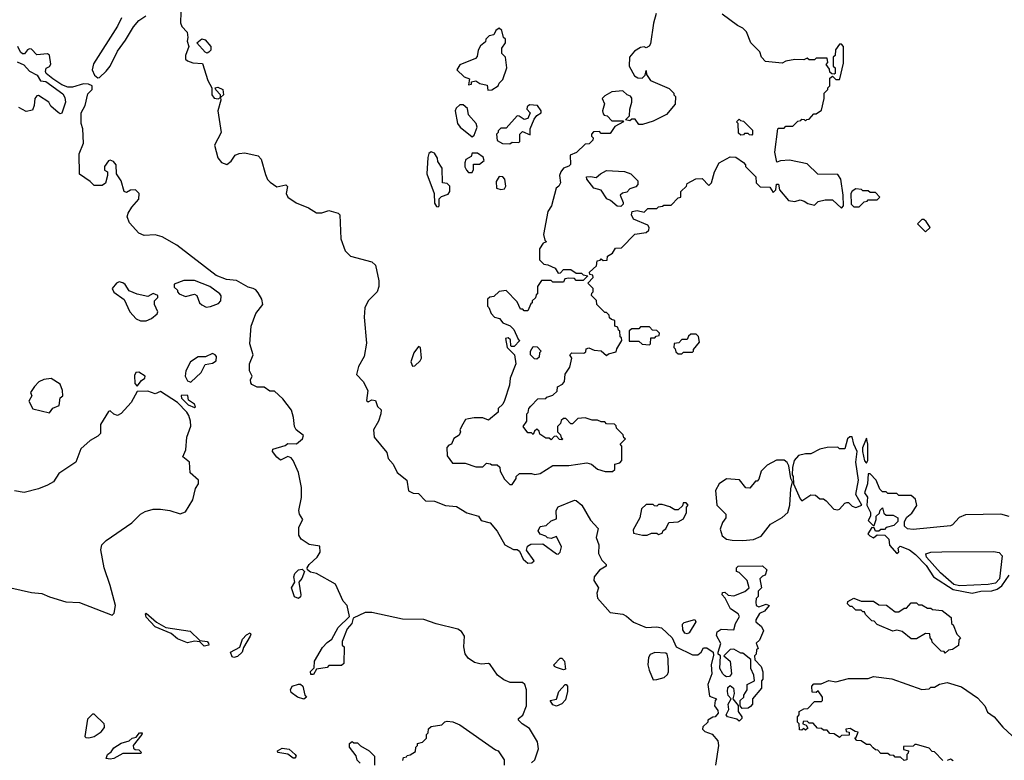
# Model space of a CAD drawing. Extents: x 2348354 to 2479840, y 460476 to 613653.
# Tile 88 of 256: x 2362499 to 2367995, y 543882 to 548014. Entities that reach past the tile are written whole.
import ezdxf

# ---------------------------------------------------------------- set-up
doc = ezdxf.new("R2010")
doc.units = 0

msp = doc.modelspace()

# ---------------------------------------------------------------- linework, layer by layer
at = {"layer": '0CON05XD'}
for points in [[(2363401.1, 548115), (2363396.8, 547996.8), (2363405, 547976.2), (2363433.9, 547943.9), (2363438, 547915), (2363433.3, 547895), (2363443.8, 547865), (2363424.3, 547815), (2363424.2, 547795), (2363435, 547784.3), (2363465, 547774.3), (2363520, 547770), (2363550, 547675), (2363572.5, 547635), (2363572.5, 547595), (2363585, 547576.2), (2363606.7, 547573.3), (2363620, 547580), (2363620, 547595), (2363593.6, 547623.6), (2363590, 547635), (2363605, 547638.8), (2363632.5, 547625), (2363636.7, 547595), (2363620, 547580), (2363622.5, 547565), (2363605.5, 547505), (2363624.6, 547385.4), (2363586.9, 547315), (2363605, 547243.8), (2363625, 547216.7), (2363655, 547206.7), (2363680, 547225), (2363701.9, 547258.1), (2363725, 547268.6), (2363755, 547271.4), (2363830, 547255), (2363846.9, 547236.9), (2363870.6, 547150.6), (2363883, 547123), (2363897.8, 547107.8), (2363935, 547082), (2363985, 547093.3), (2363993.6, 547083.6), (2363985.8, 547045), (2363996, 547025), (2364042.6, 546992.6), (2364111.2, 546965), (2364155, 546937.5), (2364185, 546935.8), (2364225, 546950), (2364277.5, 546935), (2364286.7, 546925), (2364292, 546792), (2364315.7, 546725), (2364346.2, 546695), (2364465, 546664.2), (2364485.6, 546645.6), (2364503.6, 546556.4), (2364503.8, 546525), (2364493.8, 546495), (2364445, 546446.2), (2364425, 546407.5), (2364421.5, 546355), (2364435, 546210), (2364421.4, 546135), (2364390.9, 546079.1), (2364378.8, 546035), (2364415.5, 545995.5), (2364442.5, 545945), (2364435, 545890), (2364445, 545882.5), (2364465, 545892.5), (2364485, 545890), (2364496.4, 545856.4), (2364517.7, 545837.7), (2364514, 545815)], [(2363066.9, 548025), (2363045, 547978), (2362911.8, 547768.2), (2362904.7, 547735), (2362916.8, 547705), (2362935, 547690.4), (2362945, 547691.1), (2362982.4, 547727.6), (2363004.4, 547755), (2363045, 547839.2), (2363090.4, 547899.6), (2363134.7, 547975.3), (2363165, 548010.6), (2363203.3, 548036.7)], [(2366051.7, 548048.3), (2366037.5, 547995), (2366020.7, 547879.3), (2366013, 547867), (2365995, 547857.5), (2365985, 547862.5), (2365965, 547860), (2365930.5, 547839.5), (2365903.3, 547805), (2365900, 547755), (2365930.7, 547700.7), (2365949.3, 547689.3), (2365972.5, 547687.5), (2365990, 547705), (2365995, 547730), (2365998.3, 547708.3), (2366020, 547675), (2366125, 547630), (2366150, 547605), (2366150, 547595), (2366160, 547585), (2366157, 547543), (2366110, 547485), (2366035, 547447.5), (2365975, 547430), (2365955, 547430), (2365935, 547460), (2365915, 547460), (2365905, 547450), (2365880, 547455), (2365902.5, 547477.5), (2365903.8, 547515), (2365916.2, 547555), (2365916.4, 547576.4), (2365908.3, 547588.3), (2365890, 547595), (2365865, 547617.5), (2365805, 547612.5), (2365765, 547590), (2365750, 547575), (2365762.5, 547545), (2365752.5, 547505), (2365755, 547490), (2365761.7, 547481.7), (2365778.3, 547478.3), (2365805, 547450), (2365865, 547450), (2365870, 547445), (2365821.7, 547418.3), (2365795, 547380), (2365745, 547380), (2365735, 547390), (2365701.7, 547388.3), (2365690, 547375), (2365690, 547365), (2365700, 547355), (2365698.3, 547341.7), (2365678.3, 547321.7), (2365655, 547320), (2365607, 547273), (2365571.7, 547258.3), (2365573.6, 547206.4), (2365563.6, 547196.4), (2365533.6, 547186.4), (2365520, 547165), (2365512.5, 547145), (2365517.5, 547105), (2365507.5, 547085), (2365493.3, 547075), (2365466.7, 546975), (2365447.5, 546945), (2365422.5, 546815), (2365430, 546785), (2365440, 546775), (2365421.7, 546768.3), (2365400, 546735), (2365400, 546675), (2365425, 546650), (2365447, 546647), (2365488.3, 546628.3), (2365505, 546600), (2365518.3, 546601.7), (2365535, 546620), (2365575, 546620), (2365605, 546600), (2365635, 546600), (2365645, 546590), (2365670, 546585), (2365645, 546560), (2365605, 546560), (2365595, 546570), (2365565, 546572.5), (2365541.7, 546568.3), (2365535, 546550), (2365475, 546550), (2365465, 546560), (2365411.7, 546558.3), (2365390, 546525), (2365390, 546485), (2365381.7, 546478.3), (2365378.3, 546461.7), (2365360, 546445), (2365360, 546435), (2365351.7, 546428.3), (2365335, 546390), (2365315, 546390), (2365308.3, 546398.3), (2365295, 546400), (2365275, 546440), (2365215, 546502.5), (2365175, 546497.5), (2365145, 546470), (2365123, 546467), (2365110, 546455), (2365110, 546415), (2365118.3, 546408.3), (2365130, 546375), (2365150, 546355), (2365176.7, 546346.7), (2365195, 546322.5), (2365236.4, 546306.4), (2365257.5, 546285), (2365281.7, 546231.7), (2365290, 546225), (2365258.3, 546191.7), (2365245, 546190), (2365240, 546195), (2365238.3, 546228.3), (2365225, 546240), (2365210, 546235), (2365220, 546185), (2365260, 546145), (2365267.5, 546095), (2365237.5, 546015), (2365232.5, 545975), (2365205, 545890), (2365195, 545870), (2365170, 545845), (2365170, 545825), (2365115, 545780), (2365085, 545792.5), (2365036.4, 545793.6), (2365003.6, 545786.4), (2364987, 545783), (2364972.3, 545757.7), (2364956.7, 545725), (2364960, 545715), (2364953, 545697), (2364922, 545678), (2364910, 545645), (2364895, 545640), (2364883, 545627), (2364885, 545580), (2364915, 545540), (2364985, 545540), (2365045, 545520), (2365085, 545520), (2365105, 545540), (2365127, 545537), (2365135, 545530), (2365165, 545530), (2365178.3, 545518.3), (2365180, 545495), (2365205, 545450), (2365235, 545420), (2365248.3, 545421.7), (2365270, 545455), (2365270, 545465), (2365288.3, 545481.7), (2365355, 545482.5), (2365375, 545477.5), (2365405, 545482.5), (2365475, 545527.5), (2365565, 545527.5), (2365665, 545542.5), (2365690, 545535), (2365725, 545506.7), (2365767, 545493), (2365807, 545493), (2365820, 545505), (2365820, 545535), (2365848.3, 545541.7), (2365860, 545555), (2365860, 545635), (2365850, 545645), (2365880, 545675), (2365871.7, 545681.7), (2365868.3, 545698.3), (2365830, 545735), (2365828.3, 545748.3), (2365818.3, 545758.3), (2365775, 545760), (2365765, 545770), (2365745, 545770), (2365725, 545780), (2365695, 545780), (2365655, 545792.5), (2365615, 545790), (2365585, 545760), (2365575, 545760), (2365548.3, 545788.3), (2365535, 545790), (2365521.7, 545778.3), (2365518.3, 545761.7), (2365500, 545745), (2365500, 545715), (2365518.3, 545698.3), (2365521.7, 545681.7), (2365530, 545675), (2365525, 545670), (2365511.7, 545671.7), (2365495, 545690), (2365481.7, 545688.3), (2365465, 545670), (2365455, 545680), (2365435, 545680), (2365401.7, 545701.7), (2365398.3, 545718.3), (2365385, 545730), (2365371.7, 545718.3), (2365365, 545700), (2365355, 545710), (2365335, 545710), (2365310, 545745), (2365330, 545775), (2365330, 545815), (2365337, 545823), (2365340, 545845), (2365351.7, 545858.3), (2365391.7, 545898.3), (2365435, 545900), (2365441.7, 545908.3), (2365475, 545920), (2365498.3, 545941.7), (2365500, 545965), (2365529.3, 545980.7), (2365540, 545995), (2365543, 546037), (2365570, 546075), (2365580, 546125)], [(2365580, 546125), (2365570, 546145), (2365580, 546155), (2365647, 546153), (2365658.3, 546161.7), (2365661.7, 546178.3), (2365675, 546182.5), (2365705, 546170), (2365745, 546167.5), (2365775, 546140), (2365785, 546150), (2365828.3, 546161.7), (2365831.7, 546178.3), (2365860, 546225), (2365858.3, 546238.3), (2365850, 546245), (2365848.3, 546278.3), (2365841.7, 546281.7), (2365838.3, 546298.3), (2365820, 546305), (2365820, 546335), (2365801.7, 546341.7), (2365791.7, 546351.7), (2365790, 546365), (2365775, 546380), (2365765, 546380), (2365720, 546425), (2365718.3, 546448.3), (2365690, 546475), (2365691.7, 546488.3), (2365700, 546495), (2365700, 546515), (2365670, 546545), (2365700, 546575), (2365698.3, 546588.3), (2365681.7, 546591.7), (2365680, 546605), (2365718.3, 546641.7), (2365721.7, 546668.3), (2365738.3, 546671.7), (2365745, 546680), (2365755, 546670), (2365778.3, 546671.7), (2365780, 546695), (2365808.3, 546711.7), (2365825, 546740), (2365858.3, 546741.7), (2365933, 546817), (2365995, 546827.5), (2366010.7, 546839.3), (2366013.3, 546855), (2366005, 546867.5), (2365925, 546901.2), (2365913.8, 546925), (2365916.7, 546943.3), (2365945, 546950), (2365985, 546940), (2366005, 546960), (2366055, 546960), (2366065, 546970), (2366087, 546973), (2366095, 546980), (2366135, 546980), (2366175, 547020), (2366190, 547025), (2366190, 547055), (2366220, 547085), (2366225, 547100), (2366273, 547127), (2366308.3, 547128.3), (2366345, 547090), (2366360, 547105), (2366377.5, 547165), (2366403.6, 547216.4), (2366465, 547250), (2366497, 547247), (2366538.3, 547218.3), (2366550, 547205), (2366550, 547195), (2366608.3, 547138.3), (2366610, 547105), (2366631.7, 547081.7), (2366685, 547080), (2366705, 547050), (2366720, 547065), (2366723.3, 547096.7), (2366735, 547097.5), (2366740, 547065), (2366790, 547005), (2366825, 547000), (2366855, 547010), (2366878.3, 547001.7), (2366898.3, 546988.3), (2366935, 546980), (2366955, 547000), (2366995, 547010), (2367035, 547010), (2367085, 546962.5), (2367097.5, 546975), (2367095.8, 547035), (2367082.5, 547125), (2367065, 547150), (2366953, 547153), (2366895, 547210), (2366795, 547230), (2366745, 547227.5), (2366725, 547220), (2366713.3, 547275), (2366730, 547405), (2366735, 547410), (2366765, 547410), (2366775, 547420), (2366815, 547420), (2366841.7, 547448.3), (2366858.3, 547451.7), (2366865, 547460), (2366878.3, 547458.3), (2366885, 547450), (2366891.7, 547458.3), (2366905, 547460), (2366931.7, 547488.3), (2366945, 547490), (2366975, 547510), (2366990, 547575), (2366990, 547605), (2367010, 547625), (2367010, 547635), (2367020, 547645), (2367021.7, 547688.3), (2367035, 547700), (2367055, 547680), (2367075, 547680), (2367077.5, 547685), (2367097.7, 547772.3), (2367096.7, 547865), (2367085, 547877.5), (2367075, 547877.5), (2367053, 547847), (2367050, 547815), (2367040, 547805), (2367040, 547755), (2367050, 547745), (2367050, 547715), (2367045, 547710), (2367031.7, 547711.7), (2367021.7, 547721.7), (2367018.3, 547738.3), (2367000, 547765), (2367010, 547775), (2367005, 547800), (2366945, 547800), (2366935, 547790), (2366905, 547790), (2366895, 547800), (2366875, 547790), (2366825, 547792.5), (2366775, 547782.5), (2366755, 547772.5), (2366661.7, 547781.7), (2366640, 547805), (2366630, 547835), (2366580, 547885), (2366556.4, 547946.4), (2366535, 547967.5), (2366505, 547982.5), (2366420, 548045)], [(2365111.7, 547621.7), (2365135, 547622.5), (2365170, 547645), (2365175, 547660), (2365195, 547680), (2365217.5, 547745), (2365210, 547805), (2365190, 547825), (2365190, 547855), (2365210, 547885), (2365210, 547905), (2365200, 547915), (2365190, 547955), (2365175, 547967.5), (2365157.5, 547955), (2365145, 547930), (2365120, 547925), (2365100, 547905), (2365098.3, 547891.7), (2365070.7, 547869.3), (2365057.5, 547845), (2365051.7, 547808.3), (2365043, 547797), (2364955, 547762.5), (2364940, 547735), (2364980, 547695), (2365010, 547685), (2365005, 547650), (2365020, 547655), (2365021.7, 547668.3), (2365045, 547672.5), (2365068.3, 547658.3), (2365108.3, 547648.3), (2365111.7, 547621.7)], [(2364176.7, 545043.3), (2364175, 545077.5), (2364115, 545086.2), (2364070, 545115), (2364057.3, 545137.3), (2364057.7, 545182.3), (2364080, 545225), (2364061.2, 545255), (2364058, 545275), (2364072.5, 545347.5), (2364071.9, 545405), (2364055, 545487.5), (2364026.2, 545555), (2364015, 545570), (2363995, 545577.5), (2363955, 545557.5), (2363933.6, 545573.6), (2363910, 545605), (2363911.7, 545618.3), (2363981.7, 545638.3), (2363995, 545650), (2364045, 545647.5), (2364077.5, 545675), (2364082.5, 545695), (2364042.5, 545725), (2364033.6, 545743.6), (2364028, 545795), (2364016, 545835), (2363968, 545898), (2363920.7, 545940.7), (2363895, 545942.5), (2363863.8, 545963.8), (2363824.2, 545964.2), (2363795, 545978.8), (2363788.8, 545988.8), (2363788, 546005), (2363796.2, 546025), (2363782.5, 546055), (2363782.2, 546095), (2363802, 546145), (2363783.9, 546206.1), (2363791.2, 546305), (2363817.5, 546375), (2363856.7, 546425), (2363850, 546455), (2363831.1, 546491.1), (2363817.8, 546507.8), (2363802.5, 546515), (2363775, 546522.1), (2363709, 546559), (2363653.3, 546565), (2363595, 546587.8), (2363376.2, 546756.2), (2363295, 546802.5), (2363255, 546814.7), (2363195, 546809.7), (2363165, 546822.9), (2363111.7, 546881.7), (2363100, 546915), (2363104.4, 546935), (2363125, 546968.8), (2363165, 547013.3), (2363165.8, 547045), (2363145, 547065.8), (2363117.7, 547062.3), (2363095, 547050), (2363083.3, 547055), (2363065.9, 547115.9), (2363040, 547155), (2363037.5, 547205), (2363023, 547223), (2363005, 547230), (2362995, 547227.5), (2362972.5, 547195), (2362972.5, 547175), (2362990, 547165), (2362990, 547145), (2362978.3, 547101.7), (2362960.5, 547089.5), (2362915, 547089.2), (2362892.4, 547112.4), (2362833.3, 547153.3), (2362832, 547265), (2362855.9, 547325.9), (2362851.2, 547405), (2362843.3, 547435), (2362842, 547495), (2362864, 547535), (2362880.2, 547599.8), (2362904.4, 547625.6), (2362903.1, 547645), (2362883.8, 547655), (2362855, 547657.2), (2362795, 547638), (2362767.9, 547637.9), (2362735, 547650.8), (2362683.5, 547683.5), (2362646.7, 547715), (2362643.3, 547725), (2362647, 547743), (2362666.4, 547753.6), (2362673.3, 547766.7), (2362665, 547816.2), (2362654, 547824), (2362595, 547818), (2362565, 547850), (2362555, 547851.2), (2362543, 547847), (2362526.1, 547823.9), (2362515, 547823.8), (2362503.4, 547833.4), (2362489.2, 547865)], [(2363545, 547827.5), (2363535, 547832.5), (2363487.5, 547885), (2363515, 547906.7), (2363535, 547902.5), (2363566.2, 547865), (2363566.2, 547845), (2363555, 547832.5), (2363545, 547827.5)], [(2362485, 547780), (2362522.7, 547762.7), (2362555, 547727.5), (2362596.2, 547705), (2362615, 547672.5), (2362645, 547670), (2362740.4, 547600.4), (2362750.9, 547580.9), (2362754.6, 547555), (2362735, 547492.5), (2362725, 547490)], [(2362725, 547490), (2362715, 547496.7), (2362672.3, 547532.3), (2362662.5, 547555), (2362605, 547592.2), (2362595, 547589.5), (2362584.7, 547575.2), (2362581.1, 547535), (2362570.7, 547509.3), (2362535, 547502.5), (2362494.2, 547524.2)], [(2365025, 547360), (2365035, 547370), (2365052.5, 547415), (2365047.5, 547435), (2365003.9, 547483.9), (2364998.8, 547518.8), (2364975, 547540), (2364955, 547540), (2364935, 547520), (2364930, 547505), (2364943.3, 547435), (2364957.5, 547415), (2365025, 547360)], [(2365235, 547322.5), (2365248.3, 547331.7), (2365285, 547330), (2365290, 547335), (2365290, 547375), (2365305, 547390), (2365348.3, 547371.7), (2365347.5, 547405), (2365371.2, 547458.8), (2365385, 547480), (2365410, 547495), (2365410, 547505), (2365390, 547535), (2365345, 547540), (2365331.7, 547528.3), (2365330, 547515), (2365347.5, 547495), (2365335, 547462.5), (2365315, 547456.7), (2365286.7, 547476.7), (2365275, 547477.5), (2365215, 547410), (2365185, 547410), (2365170, 547395), (2365170, 547385), (2365160, 547375), (2365165, 547340), (2365193.6, 547323.6), (2365235, 547322.5)], [(2366585, 547370), (2366571.7, 547371.7), (2366565, 547380), (2366545, 547380), (2366538.3, 547371.7), (2366525, 547370), (2366511.7, 547381.7), (2366510, 547435), (2366500, 547445), (2366515, 547460), (2366521.7, 547451.7), (2366538.3, 547448.3), (2366588.3, 547398.3), (2366590, 547375), (2366585, 547370)], [(2364835, 546970), (2364840, 546975), (2364840, 547015), (2364853, 547027), (2364890, 547040), (2364900, 547055), (2364900, 547085), (2364885, 547100), (2364860, 547105), (2364857.5, 547185), (2364833, 547223), (2364831.7, 547241.7), (2364815, 547270), (2364795, 547277.5), (2364783, 547267), (2364777.5, 547245), (2364771.2, 547155), (2364812.5, 547045), (2364815, 546990), (2364825, 546972.5), (2364835, 546970)], [(2365025, 547162.5), (2365031.7, 547178.3), (2365031.7, 547208.3), (2365065, 547207.5), (2365091.7, 547228.3), (2365086.4, 547246.4), (2365055, 547270), (2365025, 547270), (2365018.3, 547251.7), (2364990, 547235), (2364983.6, 547216.4), (2364983.9, 547193.9), (2364992.5, 547175), (2365005, 547162.5), (2365025, 547162.5)], [(2365855, 546971.2), (2365833, 546973), (2365796.7, 547005), (2365775.6, 547015.6), (2365745, 547062.5), (2365703.6, 547073.6), (2365663.9, 547123.9), (2365663.3, 547136.7), (2365685, 547140), (2365716.7, 547133.3), (2365740, 547155), (2365775, 547172.5), (2365875, 547167.5), (2365910, 547155), (2365950, 547115), (2365950, 547095), (2365938.3, 547081.7), (2365905, 547070), (2365888.3, 547051.7), (2365863, 547047), (2365850, 547035), (2365866.7, 546995), (2365866.7, 546985), (2365855, 546971.2)], [(2365185, 547067.5), (2365205, 547070), (2365212.5, 547085), (2365206.7, 547125), (2365195, 547137.5), (2365175, 547140), (2365158.3, 547111.7), (2365160, 547075), (2365185, 547067.5)], [(2367185, 546970), (2367211.7, 546998.3), (2367228.3, 547001.7), (2367235, 547010), (2367285, 547010), (2367300, 547025), (2367275, 547050), (2367245, 547050), (2367235, 547060), (2367205, 547060), (2367197, 547067), (2367165, 547070), (2367145, 547057.5), (2367137.5, 547045), (2367140, 546985), (2367155, 546970), (2367185, 546970)], [(2367555, 546830), (2367580, 546855), (2367558.3, 546888.3), (2367545, 546900), (2367535, 546900), (2367510, 546875), (2367555, 546830)], [(2363205, 546333.8), (2363235, 546347.5), (2363267, 546373), (2363270, 546385), (2363252.5, 546425), (2363252.5, 546445), (2363270, 546465), (2363270, 546475), (2363245, 546487.5), (2363215, 546470), (2363155, 546482.5), (2363111.2, 546501.2), (2363087.5, 546537.5), (2363075, 546546.7), (2363055, 546552), (2363040, 546545), (2363016.2, 546515), (2363025, 546493.3), (2363083, 546453), (2363113.8, 546385), (2363150, 546345), (2363173.9, 546333.9), (2363205, 546333.8)], [(2363540.7, 546410.7), (2363565, 546413.8), (2363608.3, 546431.7), (2363622.5, 546445), (2363623, 546473), (2363616.7, 546485), (2363560, 546525), (2363475, 546558.8), (2363415, 546560), (2363361.7, 546538.3), (2363361.7, 546521.7), (2363380, 546505), (2363380, 546495), (2363390, 546485), (2363425, 546470), (2363475, 546482.5), (2363487.5, 546475), (2363502.5, 546435), (2363515, 546422.5), (2363540.7, 546410.7)], [(2366015, 546200), (2366020, 546205), (2366021.7, 546238.3), (2366045, 546240), (2366051.7, 546248.3), (2366068.3, 546251.7), (2366070, 546265), (2366055, 546280), (2366031.7, 546281.7), (2366015, 546300), (2365965, 546300), (2365955, 546290), (2365915, 546290), (2365901.7, 546278.3), (2365900, 546220), (2365955, 546220), (2365973, 546203), (2366015, 546200)], [(2366195, 546150), (2366205, 546160), (2366255, 546160), (2366260, 546165), (2366260, 546175), (2366292.5, 546215), (2366287, 546247), (2366275, 546260), (2366245, 546260), (2366231.7, 546248.3), (2366225, 546230), (2366195, 546230), (2366178.3, 546211.7), (2366151.7, 546208.3), (2366150, 546185), (2366158.3, 546178.3), (2366161.7, 546161.7), (2366175, 546150), (2366195, 546150)], [(2364691.7, 546081.7), (2364705, 546082.5), (2364735, 546110), (2364742.5, 546125), (2364736.7, 546185), (2364725, 546190), (2364700, 546155), (2364682.5, 546105), (2364691.7, 546081.7)], [(2365385, 546120), (2365371.7, 546121.7), (2365350, 546145), (2365350, 546165), (2365365, 546190), (2365388.3, 546188.3), (2365410, 546165), (2365400, 546155), (2365398.3, 546131.7), (2365385, 546120)], [(2363455, 545992.5), (2363512.5, 546045), (2363535, 546090), (2363575, 546097.5), (2363595, 546110), (2363597.5, 546135), (2363590, 546145), (2363575, 546152.5), (2363537, 546133), (2363495, 546132.5), (2363452.5, 546105), (2363427.5, 546055), (2363422.5, 546025), (2363435, 546000), (2363455, 545992.5)], [(2362665, 545820), (2362683.6, 545846.4), (2362718.8, 545861.2), (2362726.2, 545903.8), (2362740, 545915), (2362737.5, 545945), (2362725, 545980), (2362675, 546012.5), (2362635, 546007.5), (2362607, 545993), (2362581.7, 545968.3), (2362560, 545935), (2362567.5, 545915), (2362550, 545885), (2362573, 545843), (2362665, 545820)], [(2363155, 545970), (2363178.3, 546001.7), (2363197.5, 546015), (2363200, 546025), (2363165, 546048), (2363147.5, 546045), (2363140.5, 546029.5), (2363141.2, 545985), (2363155, 545970)], [(2363015, 544692.5), (2363027, 544703), (2363033.6, 544746.4), (2363005, 544857.5), (2362970, 544955), (2362953, 545057), (2362957.5, 545085), (2362981.7, 545108.3), (2363125, 545206.7), (2363173.9, 545256.1), (2363200.5, 545269.5), (2363245, 545283.3), (2363285, 545283.3), (2363336.4, 545276.4), (2363395, 545257.5), (2363425, 545267.5), (2363466, 545335), (2363481.2, 545398.8), (2363497.5, 545425), (2363497.5, 545445), (2363450, 545485), (2363447.5, 545545), (2363410, 545575), (2363427.5, 545615), (2363432.5, 545685), (2363453.6, 545746.4), (2363453.3, 545775), (2363443.3, 545805), (2363432.5, 545825), (2363379.3, 545879.3), (2363285, 545940), (2363255, 545926.7), (2363215, 545942.5), (2363155, 545940), (2363120.7, 545879.3), (2363065, 545816.2), (2363045, 545806.7), (2363025, 545812.5), (2363005, 545832.5), (2362995, 545828.8), (2362950, 545755), (2362950, 545705), (2362935, 545690), (2362893.6, 545666.4), (2362840.7, 545619.3), (2362812.5, 545545), (2362717, 545483), (2362687.5, 545435), (2362655, 545416.7), (2362605, 545396.2), (2362525, 545376.7), (2362470, 545385)], [(2363475, 545850), (2363480, 545855), (2363475, 545870), (2363441.7, 545891.7), (2363438.3, 545918.3), (2363405, 545920), (2363400, 545915), (2363401.7, 545901.7), (2363440, 545865), (2363475, 545850)], [(2364514, 545815), (2364502.5, 545775), (2364474.3, 545725), (2364477.5, 545685), (2364548.8, 545598.8), (2364556.7, 545565), (2364582.9, 545535), (2364607, 545487), (2364660, 545445), (2364670, 545385), (2364695, 545373.3), (2364725, 545371.2), (2364765, 545330), (2364815, 545327.1), (2364875, 545304.2), (2364937.3, 545297.3), (2364995, 545263.3), (2365060, 545245), (2365075, 545220), (2365125, 545207.5), (2365165, 545160), (2365207.5, 545085), (2365255, 545057.5), (2365275, 545057.5), (2365289.3, 545049.3), (2365310, 545005), (2365335, 544982.5), (2365357, 544983), (2365370, 544995), (2365327.5, 545055), (2365334, 545076), (2365351.2, 545088.8), (2365419.3, 545089.3), (2365495, 545033.3), (2365505, 545032.5), (2365515, 545042.5), (2365523, 545073), (2365495, 545130), (2365465, 545120), (2365445, 545122.5), (2365435, 545132.5), (2365404.2, 545144.2), (2365393.1, 545163.1), (2365405, 545187.1), (2365437.7, 545192.3), (2365465, 545217.5), (2365495, 545230), (2365492.9, 545275), (2365504.6, 545295.4), (2365595, 545333.8), (2365605, 545331.2), (2365636, 545305), (2365685, 545222.5), (2365727.5, 545175), (2365715.8, 545125), (2365732, 545085), (2365728.8, 545035), (2365748.9, 544998.9), (2365772.5, 544975), (2365772.5, 544965), (2365735, 544942.5), (2365706.2, 544905), (2365704, 544885), (2365730, 544845), (2365720, 544815), (2365725, 544787.5), (2365795, 544706.7), (2365865, 544696.7), (2365886.1, 544686.1), (2365925, 544652.5), (2365995, 544623.3), (2366055, 544626.7), (2366080.7, 544620.7), (2366140, 544565), (2366162.5, 544515), (2366255, 544470), (2366285, 544470), (2366302.5, 544485), (2366315, 544510), (2366335, 544510), (2366370, 544485), (2366371.7, 544468.3), (2366358.8, 544415), (2366362, 544365), (2366340, 544305), (2366350, 544240), (2366387.5, 544225), (2366380, 544215), (2366377.5, 544185), (2366395, 544160), (2366397.5, 544145), (2366380, 544125), (2366368.3, 544121.7), (2366340, 544105), (2366340, 544095), (2366311.7, 544068.3), (2366310, 544055), (2366323, 544043), (2366365, 544027.5), (2366395, 543990), (2366398.8, 543965), (2366383.3, 543855)], [(2367065, 545278.8), (2367075, 545283.8), (2367103.6, 545316.4), (2367115, 545320), (2367125, 545320), (2367145, 545300), (2367165, 545292.5), (2367200, 545305), (2367166.7, 545365), (2367180.6, 545445), (2367165.7, 545545), (2367173.3, 545605), (2367153.8, 545645), (2367145, 545687.5), (2367133, 545687), (2367120, 545675), (2367105, 545620), (2367075, 545620), (2367065, 545630), (2367005, 545627.5), (2366965, 545617.5), (2366915, 545592.5), (2366885, 545592.5), (2366845, 545582.5), (2366822.5, 545555), (2366812.5, 545515), (2366810, 545475), (2366815.9, 545465.9), (2366817.5, 545425), (2366855, 545340), (2366865, 545330), (2366915, 545362.5), (2366941.7, 545361.7), (2366965, 545340), (2366985, 545340), (2367000, 545330), (2367043, 545283), (2367065, 545278.8)], [(2367225, 545540), (2367232.5, 545555), (2367232.5, 545645), (2367225, 545680), (2367203.3, 545625), (2367202.5, 545605), (2367215, 545552.5), (2367225, 545540)], [(2366535, 545108), (2366595, 545114.2), (2366637.9, 545132.1), (2366690.5, 545199.5), (2366755, 545236.2), (2366785.7, 545265), (2366796.9, 545305), (2366802.7, 545397.3), (2366812.5, 545435), (2366803.8, 545455), (2366792.5, 545525), (2366783, 545543), (2366765, 545557.5), (2366723, 545557), (2366670.7, 545529.3), (2366637.5, 545495), (2366625, 545450), (2366615, 545440), (2366605, 545440), (2366575, 545400), (2366551.7, 545401.7), (2366517, 545447), (2366445, 545452.5), (2366402.5, 545425), (2366383, 545387), (2366390, 545305), (2366440, 545255), (2366440, 545235), (2366421.7, 545208.3), (2366408.3, 545171.7), (2366420, 545135), (2366445, 545116.2), (2366475, 545110), (2366535, 545108)], [(2368021.5, 545241.5), (2367974.6, 545254.6), (2367778, 545252), (2367743.5, 545236.5), (2367706, 545195), (2367695, 545190.8), (2367485, 545170), (2367453.6, 545173.6), (2367438.3, 545188.3), (2367437.5, 545215), (2367450.7, 545239.3), (2367478.3, 545261.7), (2367507, 545303), (2367498.3, 545338.3), (2367475, 545360), (2367405, 545360), (2367395, 545370), (2367345, 545370), (2367335, 545380), (2367315, 545380), (2367300, 545395), (2367280, 545445), (2367245, 545480), (2367235, 545480), (2367230.6, 545425), (2367214, 545375), (2367230.5, 545350.5), (2367227.5, 545305), (2367247.5, 545265), (2367247.5, 545245), (2367235, 545220), (2367261.7, 545191.7), (2367268.3, 545191.7), (2367280, 545225), (2367280, 545245), (2367298.3, 545261.7), (2367301.7, 545278.3), (2367315, 545290), (2367321.7, 545261.7), (2367335, 545250), (2367375, 545250), (2367400, 545235), (2367400, 545215), (2367378.3, 545191.7), (2367335, 545180), (2367325, 545170), (2367305, 545170), (2367295, 545160), (2367275, 545160), (2367268.3, 545178.3), (2367255, 545180), (2367232.5, 545145), (2367243.3, 545135), (2367265, 545122.5), (2367285, 545140), (2367328.3, 545138.3), (2367350, 545115), (2367353, 545083), (2367395, 545036.7), (2367405.8, 545045), (2367402.5, 545065), (2367413, 545077), (2367465, 545055.6), (2367499.5, 545029.5), (2367559.1, 544969.1), (2367598.8, 544905), (2367708.8, 544835), (2367815, 544814.2)], [(2365975, 545137.5), (2366001.7, 545138.3), (2366025, 545150), (2366055, 545150), (2366065, 545142.5), (2366085, 545150), (2366090, 545165), (2366106.4, 545173.6), (2366121.7, 545208.3), (2366175, 545212.5), (2366205, 545230), (2366220, 545265), (2366220, 545295), (2366230, 545305), (2366218.3, 545318.3), (2366201.7, 545318.3), (2366198.3, 545301.7), (2366175, 545280), (2366155, 545280), (2366127, 545297), (2366085, 545310), (2366065, 545310), (2366055, 545300), (2366041.7, 545301.7), (2366035, 545310), (2365995, 545310), (2365970, 545285), (2365960, 545235), (2365923, 545167), (2365925, 545150), (2365975, 545137.5)], [(2365355, 543867.5), (2365374.2, 543885), (2365395.4, 543945), (2365388.5, 543985), (2365345, 544060), (2365303.3, 544085), (2365283.3, 544105), (2365284.1, 544115.9), (2365307, 544133), (2365327.2, 544185), (2365328.5, 544275), (2365319.2, 544305), (2365305, 544316.8), (2365236.1, 544316.1), (2365200.6, 544330.6), (2365166.5, 544356.5), (2365125, 544415.6), (2365115, 544421.9), (2365075, 544419.1), (2365037.9, 544427.9), (2365002.5, 544452.5), (2364986.5, 544476.5), (2364977.8, 544515), (2364981.9, 544575), (2364965, 544600.8), (2364945, 544614.4), (2364824, 544644), (2364755, 544667.5), (2364635, 544670), (2364465, 544706.7), (2364427, 544707), (2364360, 544675), (2364353.8, 544645), (2364326.2, 544615), (2364300, 544545), (2364300, 544525), (2364310, 544515), (2364308.3, 544421.7), (2364295, 544410), (2364225, 544410), (2364215, 544400), (2364155, 544390), (2364139.3, 544360.7), (2364125, 544360), (2364122.3, 544377.7), (2364142.5, 544397.5), (2364143.8, 544435), (2364189.5, 544510.5), (2364215, 544540), (2364241.7, 544558.3), (2364276.6, 544623.4), (2364340, 544685), (2364327.5, 544745), (2364305, 544770), (2364262.5, 544865), (2364155, 544924.4), (2364121.5, 544931.5), (2364105.8, 544945), (2364103.8, 544955), (2364114.3, 544975), (2364160, 545015), (2364176.7, 545043.3)], [(2367745, 544855.5), (2367712.3, 544862.3), (2367637.6, 544927.6), (2367560, 545015), (2367556.9, 545033.1), (2367585, 545042.9), (2367645, 545044.6), (2367935, 545046.7), (2367965, 545042.1), (2367982.6, 545022.6), (2367968.1, 544895), (2367945, 544870.6), (2367905, 544863.3), (2367745, 544855.5)], [(2366531.7, 544171.7), (2366520, 544185), (2366520, 544215), (2366540, 544235), (2366540, 544245), (2366560, 544275), (2366560, 544305), (2366600, 544325), (2366597, 544357), (2366580, 544395), (2366580, 544445), (2366535, 544480), (2366525, 544480), (2366485, 544502.5), (2366465, 544500), (2366430, 544465), (2366464.2, 544434.2), (2366472, 544365), (2366460.5, 544349.5), (2366445, 544348), (2366435, 544354), (2366423.5, 544363.5), (2366407.5, 544395), (2366410, 544465), (2366397.5, 544475), (2366397.5, 544485), (2366413, 544533), (2366387.7, 544577.7), (2366391.9, 544598.1), (2366415, 544612.9), (2366485, 544610), (2366494.1, 544645.9), (2366517.5, 544685), (2366509.3, 544699.3), (2366467, 544727), (2366437.5, 544787.5), (2366420, 544805), (2366421.7, 544818.3), (2366435, 544820), (2366452.5, 544802.5), (2366485, 544800), (2366547, 544823), (2366570, 544845), (2366560, 544885), (2366515, 544930), (2366500, 544935), (2366500, 544955), (2366510, 544965), (2366645, 544967.5), (2366670, 544945), (2366660, 544915), (2366645, 544910), (2366630, 544895), (2366640, 544845), (2366620, 544825), (2366620, 544795), (2366610, 544785), (2366607.5, 544765), (2366610, 544745), (2366625, 544737.5), (2366665, 544753.3), (2366682.5, 544745), (2366655.6, 544714.4), (2366628.8, 544701.2), (2366607.5, 544665), (2366607.5, 544655), (2366639.3, 544629.3), (2366650, 544605), (2366628.3, 544551.7), (2366610, 544535), (2366620, 544505), (2366611.7, 544498.3), (2366610, 544475), (2366600, 544465), (2366601.7, 544441.7), (2366637.5, 544405), (2366647.5, 544375), (2366647.5, 544335), (2366640, 544325), (2366640, 544285), (2366590, 544225), (2366590, 544195), (2366578.3, 544181.7), (2366565, 544172.5), (2366531.7, 544171.7)], [(2364055, 544783.8), (2364034, 544794), (2364016.9, 544845), (2364034.3, 544875), (2364030, 544905), (2364035.3, 544924.7), (2364055, 544944.3), (2364075, 544947.5), (2364088, 544935), (2364073.4, 544896.6), (2364057.1, 544875), (2364068.5, 544805), (2364066.9, 544793.1), (2364055, 544783.8)], [(2367815, 544814.2), (2367864.4, 544825.6), (2367925, 544827.8), (2367955, 544837.5), (2367980, 544855), (2368022, 544915)], [(2362393, 544857), (2362565, 544817.5), (2362623, 544813), (2362665, 544793.3), (2362757, 544767), (2362833, 544763), (2363015, 544692.5)], [(2367665, 544480), (2367658.3, 544488.3), (2367641.7, 544491.7), (2367591.7, 544541.7), (2367590, 544555), (2367580, 544565), (2367578.3, 544588.3), (2367555, 544590), (2367505, 544560), (2367475, 544560), (2367425, 544600), (2367395, 544607.5), (2367373, 544603), (2367285, 544640), (2367268.3, 544658.3), (2367255, 544660), (2367220, 544695), (2367215, 544710), (2367205, 544710), (2367195, 544720), (2367165, 544720), (2367145, 544740), (2367135, 544740), (2367120, 544755), (2367121.7, 544768.3), (2367155, 544786.7), (2367195, 544770), (2367265, 544770), (2367295, 544750), (2367337, 544747), (2367385, 544710), (2367405, 544710), (2367435, 544730), (2367448.3, 544731.7), (2367475, 544760), (2367505, 544760), (2367515, 544750), (2367535, 544750), (2367565, 544730), (2367585, 544730), (2367593, 544723), (2367647, 544717), (2367698.3, 544678.3), (2367700, 544645), (2367708.3, 544638.3), (2367730, 544585), (2367750, 544565), (2367740, 544555), (2367738.3, 544521.7), (2367705, 544500), (2367683, 544497), (2367665, 544480)], [(2363528.8, 544518.8), (2363505, 544542.5), (2363475, 544547.5), (2363435, 544536.7), (2363380.5, 544560.5), (2363345, 544590), (2363255, 544626), (2363205, 544681.2), (2363200.7, 544699.3), (2363205, 544702.5), (2363263.2, 544653.2), (2363315, 544622.5), (2363451.7, 544601.7), (2363505, 544550), (2363545, 544544), (2363554, 544535), (2363555, 544523.8), (2363528.8, 544518.8)], [(2366225, 544587.5), (2366210.7, 544590.7), (2366200.7, 544610.7), (2366198.3, 544641.7), (2366208.3, 544651.7), (2366267, 544667), (2366272.5, 544655), (2366235, 544593.3), (2366225, 544587.5)], [(2363695, 544455.8), (2363685, 544460), (2363676.7, 544485), (2363727.3, 544512.7), (2363742.8, 544557.2), (2363765, 544581.2), (2363785, 544592.5), (2363790, 544585), (2363786, 544575), (2363748.8, 544511.2), (2363740.8, 544485), (2363715, 544460.8), (2363695, 544455.8)], [(2366035, 544330), (2366055, 544332.5), (2366095.9, 544344.1), (2366115, 544360), (2366120, 544375), (2366118.8, 544448.8), (2366113.8, 544473.8), (2366105, 544478.8), (2366045, 544484), (2366018.3, 544471.7), (2366008.6, 544455), (2366004.2, 544415), (2366012.5, 544385), (2366035, 544330)], [(2365535, 544386.7), (2365495, 544398.8), (2365483.3, 544405), (2365480, 544415), (2365515, 544452.5), (2365525, 544451.2), (2365539.2, 544435), (2365545, 544390), (2365535, 544386.7)], [(2367651.7, 543881.7), (2367605, 543930), (2367591.7, 543931.7), (2367575, 543950), (2367505, 543970), (2367495, 543970), (2367485, 543960), (2367431.7, 543958.3), (2367431.7, 543941.7), (2367460, 543935), (2367458.3, 543921.7), (2367450, 543915), (2367450, 543885), (2367435, 543880), (2367415, 543900), (2367385, 543900), (2367378.3, 543908.3), (2367355, 543910), (2367345, 543920), (2367305, 543920), (2367288.3, 543938.3), (2367275, 543940), (2367261.7, 543951.7), (2367245, 543970), (2367225, 543970), (2367195, 543990), (2367171.7, 543991.7), (2367160, 544005), (2367168.3, 544011.7), (2367178.3, 544038.3), (2367161.7, 544041.7), (2367135, 544060), (2367110, 544055), (2367111.7, 544041.7), (2367128.3, 544038.3), (2367128.3, 544021.7), (2367085, 544020), (2367075, 544010), (2367045, 544030), (2367021.7, 544031.7), (2367005, 544050), (2366985, 544050), (2366975, 544060), (2366951.7, 544061.7), (2366928.3, 544088.3), (2366905, 544090), (2366895, 544100), (2366871.7, 544098.3), (2366870, 544085), (2366888.3, 544078.3), (2366898.3, 544061.7), (2366885, 544050), (2366875, 544060), (2366865, 544050), (2366851.7, 544051.7), (2366850, 544085), (2366840, 544095), (2366840, 544125), (2366850, 544135), (2366850, 544155), (2366875, 544170), (2366898.3, 544171.7), (2366935, 544210), (2366975, 544210), (2366980, 544215), (2366980, 544235), (2366955, 544270), (2366945, 544260), (2366923, 544263), (2366920, 544295), (2366931.7, 544308.3), (2366971.7, 544308.3), (2367015, 544327.5), (2367055, 544320), (2367125, 544337.5), (2367235, 544337.5), (2367265, 544350), (2367366.4, 544336.4), (2367535, 544277.5), (2367575, 544280), (2367585, 544290), (2367605, 544290), (2367633, 544307), (2367675, 544316.7), (2367755, 544292.5), (2367845, 544230), (2367886.1, 544186.1), (2367900.7, 544150.7), (2367937.5, 544125), (2367987, 544067), (2368090.7, 543970.7)], [(2364085, 544222.5), (2364050, 544235), (2364015, 544260), (2364010, 544275), (2364020, 544295), (2364055, 544307.5), (2364067, 544307), (2364080, 544295), (2364090, 544245), (2364100, 544235), (2364085, 544222.5)], [(2365495, 544183.8), (2365475, 544191.2), (2365460, 544215), (2365495, 544222.5), (2365508, 544265), (2365543.3, 544305), (2365550, 544305), (2365556, 544295), (2365555.9, 544265.9), (2365545, 544220), (2365525, 544196.2), (2365495, 544183.8)], [(2366515, 544100), (2366501.7, 544111.7), (2366450, 544125), (2366442.5, 544135), (2366456.7, 544165), (2366454.2, 544195.8), (2366470, 544225), (2366453.9, 544243.9), (2366448.8, 544265), (2366451.4, 544288.6), (2366465, 544298.8), (2366483.3, 544285), (2366486.7, 544255), (2366480, 544225), (2366508.3, 544188.3), (2366510, 544155), (2366530, 544125), (2366530, 544115), (2366515, 544100)], [(2362885, 544006.7), (2362915, 544014.4), (2362955, 544040), (2362972.5, 544065), (2362972.5, 544075), (2362970, 544085), (2362915, 544140), (2362905, 544140), (2362878.3, 544111.7), (2362863.3, 544015), (2362868.3, 544008.3), (2362885, 544006.7)], [(2364638.3, 543881.7), (2364641.7, 543898.3), (2364658.3, 543901.7), (2364661.7, 543908.3), (2364678.3, 543911.7), (2364708.3, 543931.7), (2364710, 543955), (2364720, 543965), (2364720, 543975), (2364747, 543983), (2364770, 544005), (2364770, 544025), (2364780, 544035), (2364781.7, 544058.3), (2364795, 544070), (2364855, 544080), (2364873, 544097), (2364885, 544100), (2364917, 544097), (2364955, 544080), (2365155, 543940), (2365170, 543935), (2365202.5, 543885), (2365202.5, 543855)], [(2363005, 543887.5), (2362982.5, 543892.5), (2362988.8, 543915), (2363010.7, 543929.3), (2363025, 543950.8), (2363065, 543976.7), (2363110, 543990), (2363126.7, 544005), (2363148.8, 544011.2), (2363167.5, 544035), (2363182.5, 544035), (2363181.2, 544025), (2363132.5, 543965), (2363135, 543950), (2363143, 543943), (2363165, 543940), (2363177, 543927), (2363175, 543920), (2363075, 543920), (2363025, 543892.5), (2363005, 543887.5)], [(2364400, 543865), (2364383, 543883), (2364377, 543907), (2364340, 543955), (2364340, 543975), (2364355, 543987.5), (2364365, 543980), (2364385, 543980), (2364401.7, 543961.7), (2364450, 543935), (2364480, 543905), (2364480, 543855)], [(2364035, 543893.3), (2364025, 543893.8), (2363996.1, 543916.1), (2363940, 543925), (2363937.5, 543935), (2363965, 543948.8), (2364003.6, 543943.6), (2364037.5, 543915), (2364042.5, 543905), (2364035, 543893.3)], [(2367708.3, 543878.3), (2367695, 543887.5), (2367675, 543880)]]:
    msp.add_lwpolyline(points, dxfattribs=at)

doc.saveas('drawing.dxf')
